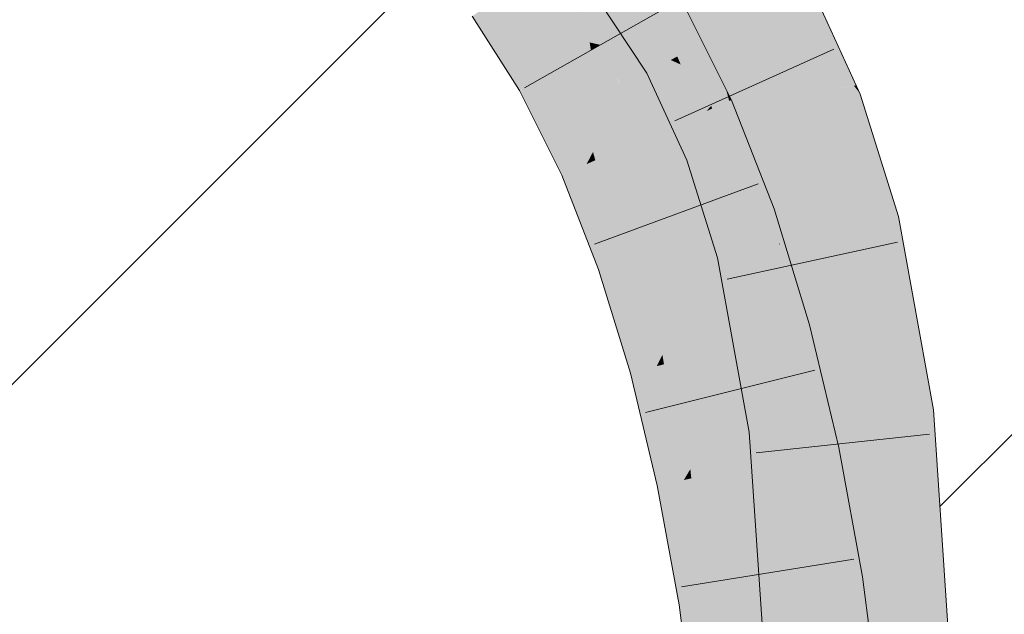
# Model space of a CAD drawing. Extents: x -720 to 300, y 62 to 1162.
# Tile 144 of 256: x 174.474 to 175.8, y 725.561 to 726.363. Entities that reach past the tile are written whole.
import ezdxf
from ezdxf.lldxf.tags import DXFTag

# ---------------------------------------------------------------- set-up
doc = ezdxf.new("R2010")
doc.units = 0
doc.layers.get('0').update_dxf_attribs({"lineweight": 13})
for name, color, linetype, lineweight, true_color in [('E_Detail_Beschriftung', 7, 'Continuous', 13, 0x009900), ('E_Detail_Wandschraffur', 7, 'Continuous', 5, 0xc0c0c0), ('E_Leerrohr 25-A06G93Y08I', 7, 'Continuous', 9, 0xff8000), ('E_Leerrohr 25-Shading', 7, 'Continuous', 9, 0xff8000)]:
    doc.layers.add(name, color=color, linetype=linetype, lineweight=lineweight, true_color=true_color)
doc.styles.get("Standard").update_dxf_attribs({"font": 'ARIALN.TTF'})
tags = doc.linetypes.add('fein_strichliert', pattern=[4, 1, -2, 1]).pattern_tags.tags
tags[8:9] = [DXFTag(74, 4), DXFTag(75, 0), DXFTag(340, '0'), DXFTag(46, 0.0), DXFTag(50, 0.0), DXFTag(44, 0.0), DXFTag(45, 0.0)]
tags[6:7] = [DXFTag(74, 4), DXFTag(75, 0), DXFTag(340, '0'), DXFTag(46, 0.0), DXFTag(50, 0.0), DXFTag(44, 0.0), DXFTag(45, 0.0)]
tags[4:5] = [DXFTag(74, 4), DXFTag(75, 0), DXFTag(340, '0'), DXFTag(46, 0.0), DXFTag(50, 0.0), DXFTag(44, 0.0), DXFTag(45, 0.0)]

# ---------------------------------------------------------------- blocks, each defined once
blk = doc.blocks.new('Shading-A06G93SJ8I', base_point=(174.2882, 726.756))
at = {"layer": 'E_Leerrohr 25-Shading', "color": 31, "true_color": 0xfabd7f}
for points in [[(175.4281, 726.351), (175.5055, 726.3937), (175.3511, 726.4677), (175.4216, 726.5211)], [(175.256, 726.4926), (175.1845, 726.4406), (175.3329, 726.3721), (175.256, 726.3286)], [(175.3786, 726.3236), (175.4281, 726.351), (175.3248, 726.4478), (175.3511, 726.4677)], [(175.3248, 726.4478), (175.3109, 726.4373), (175.3786, 726.3236), (175.3674, 726.3174)], [(175.1337, 726.3562), (175.1845, 726.4406), (175.1232, 726.3961)], [(175.1337, 726.3562), (175.2415, 726.3319), (175.1845, 726.4406), (175.237, 726.3583)], [(175.3674, 726.3174), (175.3109, 726.4373), (175.3595, 726.313), (175.2995, 726.4287)], [(175.3595, 726.313), (175.2995, 726.4287), (175.3562, 726.3112), (175.2919, 726.4229)], [(175.3508, 726.3082), (175.3508, 726.3082), (175.2806, 726.4144), (175.3404, 726.3328)], [(175.2806, 726.4144), (175.3404, 726.3328), (175.3242, 726.3668), (175.3312, 726.3546)], [(175.1232, 726.3961), (175.113, 726.3886), (175.1337, 726.3562)], [(175.4281, 726.351), (175.473, 726.2532), (175.5055, 726.3937), (175.5633, 726.2679)], [(175.3329, 726.3721), (175.256, 726.3286), (175.399, 726.2395), (175.3182, 726.2037)], [(175.179, 726.2852), (175.2432, 726.3214), (175.1337, 726.3562), (175.2415, 726.3319)], [(175.2415, 726.3319), (175.256, 726.3286), (175.237, 726.3583)], [(175.3404, 726.3328), (175.3562, 726.3112), (175.3312, 726.3546)], [(175.4281, 726.351), (175.3786, 726.3236), (175.473, 726.2532), (175.39, 726.2905)], [(175.2432, 726.3214), (175.256, 726.3286), (175.2415, 726.3319)], [(175.2631, 726.2166), (175.2882, 726.2639), (175.2432, 726.3214), (175.256, 726.3286)], [(175.3508, 726.3082), (175.3562, 726.3112), (175.3404, 726.3328)], [(175.246, 726.1844), (175.2631, 726.2166), (175.2136, 726.3047), (175.2432, 726.3214)], [(175.3641, 726.3022), (175.3595, 726.313), (175.3596, 726.3042), (175.3562, 726.3112)], [(175.3751, 726.2972), (175.3674, 726.3174), (175.3641, 726.3022), (175.3595, 726.313)], [(175.39, 726.2905), (175.3786, 726.3236), (175.3751, 726.2972), (175.3674, 726.3174)], [(175.179, 726.2852), (175.2374, 726.168), (175.2136, 726.3047), (175.246, 726.1844)], [(175.3562, 726.3112), (175.3508, 726.3082), (175.3596, 726.3042)], [(175.4067, 726.1862), (175.3981, 726.2161), (175.3508, 726.3082)], [(175.3508, 726.3082), (175.3981, 726.2161), (175.3922, 726.2361), (175.393, 726.2343)], [(175.3508, 726.3082), (175.3922, 726.2361), (175.3596, 726.3042)], [(175.3922, 726.2361), (175.3641, 726.3022), (175.3596, 726.3042)], [(175.416, 726.1898), (175.3751, 726.2972), (175.4124, 726.1884), (175.3641, 726.3022)], [(175.4238, 726.1927), (175.39, 726.2905), (175.416, 726.1898), (175.3751, 726.2972)], [(175.473, 726.2532), (175.39, 726.2905), (175.4796, 726.2141), (175.4238, 726.1927)], [(175.2969, 726.1943), (175.2882, 726.2639), (175.2697, 726.1823), (175.2631, 726.2166)], [(175.3182, 726.2037), (175.2882, 726.2639), (175.2969, 726.1943)], [(175.473, 726.2532), (175.4893, 726.2178), (175.5633, 726.2679), (175.5718, 726.2494)], [(175.4796, 726.2141), (175.4893, 726.2178), (175.473, 726.2532)], [(175.5357, 726.0696), (175.6219, 726.0894), (175.4893, 726.2178), (175.5718, 726.2494)], [(175.399, 726.2395), (175.3182, 726.2037), (175.4552, 726.0958), (175.3717, 726.0668)], [(175.3981, 726.2161), (175.4124, 726.1884), (175.393, 726.2343)], [(175.2697, 726.1823), (175.2631, 726.2166), (175.2491, 726.1732), (175.246, 726.1844)], [(175.4067, 726.1862), (175.4124, 726.1884), (175.3981, 726.2161)], [(175.4796, 726.2141), (175.4238, 726.1927), (175.4955, 726.0603), (175.4624, 726.0527)], [(175.4886, 726.2175), (175.4796, 726.2141), (175.4976, 726.0608), (175.493, 726.0845)], [(175.5155, 726.0649), (175.5357, 726.0696), (175.4886, 726.2175), (175.4893, 726.2178)], [(175.4886, 726.2175), (175.4976, 726.0608), (175.5155, 726.0649)], [(175.2961, 726.0554), (175.3118, 726.0903), (175.2697, 726.1823), (175.2969, 726.1943)], [(175.3118, 726.0903), (175.3389, 726.1508), (175.2969, 726.1943), (175.3182, 726.2037)], [(175.4624, 726.0527), (175.4238, 726.1927), (175.4588, 726.0518), (175.416, 726.1898)], [(175.246, 726.1844), (175.2374, 726.168), (175.2491, 726.1732)], [(175.2697, 726.1823), (175.2491, 726.1732), (175.2961, 726.0554), (175.2882, 726.0378)], [(175.4067, 726.1862), (175.443, 726.0927), (175.4124, 726.1884), (175.4405, 726.1087)], [(175.4496, 726.0497), (175.443, 726.0927), (175.4067, 726.1862)], [(175.4462, 726.0925), (175.416, 726.1898), (175.4124, 726.1884)], [(175.2491, 726.1732), (175.2374, 726.168), (175.2882, 726.0378)], [(175.3464, 726.058), (175.3389, 726.1508), (175.3178, 726.0481), (175.3118, 726.0903)], [(175.3717, 726.0668), (175.3389, 726.1508), (175.3464, 726.058)], [(175.443, 726.0927), (175.4588, 726.0518), (175.4405, 726.1087), (175.4462, 726.0925)], [(175.3178, 726.0481), (175.3118, 726.0903), (175.299, 726.0416), (175.2961, 726.0554)], [(175.4552, 726.0958), (175.3717, 726.0668), (175.5024, 725.942), (175.4171, 725.9188)], [(175.4496, 726.0497), (175.4588, 726.0518), (175.443, 726.0927)], [(175.5805, 725.8218), (175.6683, 725.8325), (175.5357, 726.0696), (175.6219, 726.0894)], [(175.493, 726.0845), (175.4955, 726.0603), (175.4976, 726.0608)], [(175.3571, 725.946), (175.3892, 726.0099), (175.3464, 726.058), (175.3717, 726.0668)], [(175.4955, 726.0603), (175.4624, 726.0527), (175.5038, 725.8555)], [(175.4976, 726.0608), (175.4955, 726.0603), (175.4978, 726.0598)], [(175.5298, 725.8157), (175.4978, 726.0598), (175.5007, 725.9326), (175.4955, 726.0603)], [(175.5166, 726.0551), (175.5155, 726.0649), (175.4978, 726.0598), (175.4976, 726.0608)], [(175.5432, 725.8173), (175.5166, 726.0551), (175.5298, 725.8157), (175.4978, 726.0598)], [(175.5357, 726.0696), (175.5155, 726.0649), (175.5394, 726.0494), (175.5166, 726.0551)], [(175.2961, 726.0554), (175.2882, 726.0378), (175.299, 726.0416)], [(175.3178, 726.0481), (175.299, 726.0416), (175.3395, 725.9111), (175.3318, 725.8957)], [(175.3395, 725.9111), (175.3571, 725.946), (175.3178, 726.0481), (175.3464, 726.058)], [(175.4496, 726.0497), (175.4733, 725.9922), (175.4588, 726.0518)], [(175.4896, 725.8801), (175.4496, 726.0497), (175.4927, 725.8116)], [(175.4496, 726.0497), (175.4896, 725.8801), (175.4733, 725.9922), (175.4884, 725.9083)], [(175.4733, 725.9922), (175.4624, 726.0527), (175.4588, 726.0518)], [(175.4866, 725.9374), (175.4624, 726.0527), (175.4733, 725.9922)], [(175.5394, 726.0494), (175.5166, 726.0551), (175.5609, 725.8194), (175.5432, 725.8173)], [(175.5609, 725.8194), (175.5805, 725.8218), (175.5394, 726.0494)], [(175.299, 726.0416), (175.2882, 726.0378), (175.3318, 725.8957)], [(175.3929, 725.9122), (175.3892, 726.0099), (175.3611, 725.9036), (175.3571, 725.946)], [(175.4171, 725.9188), (175.3892, 726.0099), (175.3929, 725.9122)], [(175.4872, 725.9346), (175.4866, 725.9374), (175.4884, 725.9083), (175.4733, 725.9922)], [(175.3611, 725.9036), (175.3571, 725.946), (175.3416, 725.8983), (175.3395, 725.9111)], [(175.5228, 725.8568), (175.5024, 725.942), (175.4334, 725.8507), (175.4171, 725.9188)], [(175.5055, 725.8127), (175.5038, 725.8555), (175.4884, 725.9083), (175.4872, 725.9346)], [(175.5191, 725.8143), (175.5007, 725.9326), (175.5136, 725.8137), (175.5031, 725.8713)], [(175.5298, 725.8157), (175.5007, 725.9326), (175.5191, 725.8143)], [(175.3964, 725.8438), (175.4171, 725.9188), (175.3929, 725.9122)], [(175.4171, 725.9188), (175.3964, 725.8438), (175.4303, 725.8456), (175.3989, 725.7934)], [(175.4171, 725.9188), (175.4303, 725.8456), (175.4302, 725.8639)], [(175.3395, 725.9111), (175.3318, 725.8957), (175.3416, 725.8983)], [(175.3757, 725.7692), (175.3611, 725.9036), (175.3684, 725.7424), (175.3416, 725.8983)], [(175.3929, 725.9122), (175.3611, 725.9036), (175.3964, 725.8438), (175.3757, 725.7692)], [(175.4896, 725.8801), (175.5055, 725.8127), (175.4884, 725.9083)], [(175.3416, 725.8983), (175.3318, 725.8957), (175.3684, 725.7424)], [(175.4928, 725.8112), (175.5055, 725.8127), (175.4927, 725.8116), (175.4896, 725.8801)], [(175.4303, 725.8456), (175.4334, 725.8507), (175.4302, 725.8639)], [(175.5136, 725.8137), (175.5031, 725.8713), (175.5126, 725.8136), (175.5038, 725.8555)], [(175.4397, 725.7574), (175.4334, 725.8507), (175.4308, 725.7556), (175.4303, 725.8456)], [(175.5414, 725.7788), (175.5228, 725.8568), (175.4549, 725.7606), (175.4334, 725.8507)], [(175.4549, 725.7606), (175.4334, 725.8507), (175.4397, 725.7574)], [(175.5038, 725.8555), (175.5055, 725.8127), (175.5126, 725.8136)], [(175.3989, 725.7934), (175.3964, 725.8438), (175.3771, 725.757), (175.3757, 725.7692)], [(175.4308, 725.7556), (175.4303, 725.8456), (175.4012, 725.7493), (175.3989, 725.7934)], [(175.5622, 725.7831), (175.5805, 725.8218), (175.5609, 725.8194)], [(175.5805, 725.8218), (175.5622, 725.7831), (175.599, 725.5475), (175.571, 725.5477)], [(175.599, 725.5475), (175.6873, 725.5467), (175.5805, 725.8218), (175.6683, 725.8325)], [(175.4928, 725.8112), (175.5032, 725.6579), (175.5055, 725.8127)], [(175.523, 725.7384), (175.5136, 725.8137), (175.5032, 725.6579), (175.5055, 725.8127)], [(175.5291, 725.7129), (175.5191, 725.8143), (175.5268, 725.7081), (175.5136, 725.8137)], [(175.5364, 725.7283), (175.5298, 725.8157), (175.5291, 725.7129), (175.5191, 725.8143)], [(175.5469, 725.7507), (175.5432, 725.8173), (175.5364, 725.7283), (175.5298, 725.8157)], [(175.5609, 725.8194), (175.5432, 725.8173), (175.5622, 725.7831), (175.5469, 725.7507)], [(175.4012, 725.7493), (175.3989, 725.7934), (175.3784, 725.7446), (175.3771, 725.757)], [(175.571, 725.5477), (175.5622, 725.7831), (175.5582, 725.5478), (175.5469, 725.7507)], [(175.3757, 725.7692), (175.3684, 725.7424), (175.3771, 725.757)], [(175.5414, 725.7788), (175.4549, 725.7606), (175.5729, 725.6064), (175.4855, 725.5931)], [(175.3771, 725.757), (175.3684, 725.7424), (175.3784, 725.7446)], [(175.4335, 725.5852), (175.4308, 725.7556), (175.4115, 725.5818), (175.4012, 725.7493)], [(175.4468, 725.5872), (175.4397, 725.7574), (175.4335, 725.5852), (175.4308, 725.7556)], [(175.4468, 725.5872), (175.4549, 725.7606), (175.4397, 725.7574)], [(175.4468, 725.5872), (175.4662, 725.5902), (175.4549, 725.7606), (175.4689, 725.6841)], [(175.3784, 725.7446), (175.3684, 725.7424), (175.3982, 725.5798)], [(175.4115, 725.5818), (175.4012, 725.7493), (175.3982, 725.5798), (175.3784, 725.7446)], [(175.5582, 725.5478), (175.5469, 725.7507), (175.5499, 725.5479), (175.5364, 725.7283)], [(175.523, 725.7384), (175.5032, 725.6579), (175.5201, 725.6938)], [(175.5268, 725.7081), (175.523, 725.7384), (175.5201, 725.6938)], [(175.5499, 725.5479), (175.5364, 725.7283), (175.5454, 725.5479), (175.5291, 725.7129)], [(175.5156, 725.6254), (175.5454, 725.5479), (175.5268, 725.7081), (175.5401, 725.6016)], [(175.5156, 725.6254), (175.5268, 725.7081), (175.5201, 725.6938)], [(175.5401, 725.6016), (175.5291, 725.7129), (175.5268, 725.7081)], [(175.5032, 725.6579), (175.5156, 725.6254), (175.5201, 725.6938)], [(175.4662, 725.5902), (175.4855, 725.5931), (175.4689, 725.6841)], [(175.5106, 725.5482), (175.5156, 725.6254), (175.5032, 725.6579)], [(175.5106, 725.5482), (175.5454, 725.5479), (175.5156, 725.6254)], [(175.5729, 725.6064), (175.4855, 725.5931), (175.6043, 725.3663), (175.5164, 725.3569)], [(175.4397, 725.3488), (175.4335, 725.5852), (175.4285, 725.3477), (175.4115, 725.5818)], [(175.4505, 725.35), (175.4468, 725.5872), (175.4397, 725.3488), (175.4335, 725.5852)], [(175.4505, 725.35), (175.462, 725.3512), (175.4468, 725.5872), (175.4662, 725.5902)], [(175.462, 725.3512), (175.5164, 725.3569), (175.4662, 725.5902), (175.4855, 725.5931)], [(175.4115, 725.5818), (175.3982, 725.5798), (175.4285, 725.3477)]]:
    blk.add_solid(points, dxfattribs=at)
at = {"layer": 'E_Leerrohr 25-Shading', "color": 43, "true_color": 0xd7ab7f}
for points in [[(175.322, 726.2923), (175.3508, 726.3082), (175.2632, 726.4012), (175.2806, 726.4144)], [(175.5249, 726.4044), (175.5055, 726.3937), (175.5798, 726.2968)], [(175.6007, 726.2741), (175.5375, 726.4114), (175.5798, 726.2968), (175.5249, 726.4044)], [(175.2514, 726.3923), (175.3187, 726.2905), (175.2632, 726.4012), (175.322, 726.2923)], [(175.5633, 726.2679), (175.592, 726.2727), (175.5055, 726.3937), (175.5798, 726.2968)], [(175.1337, 726.3562), (175.113, 726.3886), (175.1471, 726.2672), (175.0834, 726.3671)], [(175.3745, 726.2886), (175.3587, 726.3866), (175.3394, 726.3757)], [(175.4052, 726.2465), (175.4251, 726.2691), (175.3587, 726.3866), (175.3648, 726.3901)], [(175.3745, 726.2886), (175.399, 726.2395), (175.3587, 726.3866), (175.4052, 726.2465)], [(175.3329, 726.3721), (175.3745, 726.2886), (175.3394, 726.3757)], [(175.1726, 726.2816), (175.1337, 726.3562), (175.1557, 726.272), (175.1337, 726.3561)], [(175.1763, 726.2836), (175.179, 726.2852), (175.141, 726.342), (175.1337, 726.3562)], [(175.1337, 726.3561), (175.1471, 726.2672), (175.1557, 726.272)], [(175.1726, 726.2816), (175.1763, 726.2836), (175.141, 726.342)], [(175.341, 726.2418), (175.3508, 726.3082), (175.322, 726.2923)], [(175.341, 726.2418), (175.3725, 726.1732), (175.3508, 726.3082), (175.4067, 726.1862)], [(175.1763, 726.2836), (175.2289, 726.1642), (175.179, 726.2852), (175.2347, 726.1668)], [(175.2347, 726.1668), (175.2374, 726.168), (175.179, 726.2852)], [(175.3187, 726.2905), (175.341, 726.2418), (175.322, 726.2923)], [(175.592, 726.2727), (175.5975, 726.2736), (175.5798, 726.2968)], [(175.6007, 726.2741), (175.5798, 726.2968), (175.5975, 726.2736)], [(175.1557, 726.272), (175.1471, 726.2672), (175.1636, 726.2341)], [(175.2218, 726.1611), (175.1726, 726.2816), (175.1636, 726.2341), (175.1557, 726.272)], [(175.2218, 726.1611), (175.2289, 726.1642), (175.1726, 726.2816), (175.1763, 726.2836)], [(175.606, 726.2625), (175.5975, 726.2736), (175.5738, 726.2501), (175.5633, 726.2679)], [(175.5975, 726.2736), (175.606, 726.2625), (175.6007, 726.2741)], [(175.4295, 726.253), (175.4251, 726.2691), (175.4064, 726.2428), (175.4052, 726.2465)], [(175.4325, 726.2543), (175.4251, 726.2691), (175.4295, 726.253)], [(175.5633, 726.2679), (175.5718, 726.2494), (175.5738, 726.2501)], [(175.637, 726.0929), (175.6575, 726.0977), (175.5738, 726.2501), (175.606, 726.2625)], [(175.4052, 726.2465), (175.399, 726.2395), (175.4064, 726.2428)], [(175.464, 726.0989), (175.4295, 726.253), (175.4292, 726.1623), (175.4064, 726.2428)], [(175.4898, 726.1078), (175.4325, 726.2543), (175.464, 726.0989), (175.4295, 726.253)], [(175.5738, 726.2501), (175.5718, 726.2494), (175.6299, 726.0912), (175.5755, 726.2377)], [(175.5738, 726.2501), (175.6299, 726.0912), (175.637, 726.0929)], [(175.2218, 726.1611), (175.1636, 726.2341), (175.2039, 726.1532)], [(175.4064, 726.2428), (175.399, 726.2395), (175.4292, 726.1623)], [(175.5755, 726.2377), (175.6219, 726.0894), (175.6299, 726.0912)], [(175.4139, 726.0415), (175.4496, 726.0497), (175.3725, 726.1732), (175.4067, 726.1862)], [(175.2289, 726.1642), (175.271, 726.0319), (175.2347, 726.1668), (175.2802, 726.0351)], [(175.2347, 726.1668), (175.2802, 726.0351), (175.2374, 726.168), (175.2858, 726.037)], [(175.2858, 726.037), (175.2882, 726.0378), (175.2374, 726.168)], [(175.2218, 726.1611), (175.2039, 726.1532), (175.2642, 726.0295), (175.2536, 726.0258)], [(175.2642, 726.0295), (175.271, 726.0319), (175.2218, 726.1611), (175.2289, 726.1642)], [(175.464, 726.0989), (175.4292, 726.1623), (175.4552, 726.0958)], [(175.5024, 725.942), (175.4969, 726.0849), (175.464, 726.0989), (175.4898, 726.1078)], [(175.464, 726.0989), (175.4552, 726.0958), (175.4786, 726.0196)], [(175.5024, 725.942), (175.464, 726.0989), (175.4786, 726.0196)], [(175.6763, 725.8334), (175.6565, 725.9641), (175.6219, 726.0894), (175.6299, 726.0912)], [(175.6763, 725.8334), (175.6219, 726.0894), (175.6277, 726.0571)], [(175.6565, 725.9641), (175.637, 726.0929), (175.6299, 726.0912)], [(175.6984, 725.8361), (175.7046, 725.8369), (175.637, 726.0929), (175.6575, 726.0977)], [(175.6836, 725.8343), (175.637, 726.0929), (175.6565, 725.9641)], [(175.6836, 725.8343), (175.6893, 725.835), (175.637, 726.0929), (175.6393, 726.0833)], [(175.5377, 725.9516), (175.4969, 726.0849), (175.5147, 725.9453)], [(175.4969, 726.0849), (175.5024, 725.942), (175.5147, 725.9453)], [(175.6393, 726.0833), (175.6893, 725.835), (175.6747, 725.9354), (175.6937, 725.8355)], [(175.4564, 725.8068), (175.4928, 725.8112), (175.4139, 726.0415), (175.4496, 726.0497)], [(175.6277, 726.0571), (175.6683, 725.8325), (175.6763, 725.8334)], [(175.271, 726.0319), (175.3031, 725.8879), (175.2802, 726.0351), (175.3158, 725.8913)], [(175.3158, 725.8913), (175.3318, 725.8957), (175.2802, 726.0351), (175.2882, 726.0378)], [(175.2642, 726.0295), (175.2536, 726.0258), (175.3, 725.887), (175.2965, 725.886)], [(175.3, 725.887), (175.3031, 725.8879), (175.2642, 726.0295), (175.271, 726.0319)], [(175.6565, 725.9641), (175.6763, 725.8334), (175.6836, 725.8343)], [(175.5024, 725.942), (175.5228, 725.8568), (175.5147, 725.9453), (175.5232, 725.8568)], [(175.5232, 725.8568), (175.5598, 725.8593), (175.5147, 725.9453), (175.5377, 725.9516)], [(175.6747, 725.9354), (175.6937, 725.8355), (175.6882, 725.8788), (175.6959, 725.8358)], [(175.3031, 725.8879), (175.3, 725.887), (175.3129, 725.821)], [(175.3167, 725.8014), (175.3684, 725.7424), (175.3031, 725.8879), (175.3318, 725.8957)], [(175.3167, 725.8014), (175.3031, 725.8879), (175.3129, 725.821)], [(175.3, 725.887), (175.2965, 725.886), (175.3167, 725.8014)], [(175.6882, 725.8788), (175.6959, 725.8358), (175.6908, 725.8681), (175.6962, 725.8358)], [(175.6962, 725.8358), (175.6984, 725.8361), (175.6908, 725.8681)], [(175.5598, 725.8593), (175.5228, 725.8568), (175.5617, 725.8512), (175.5643, 725.8029)], [(175.5466, 725.7799), (175.5654, 725.7839), (175.5228, 725.8568), (175.5643, 725.8029)], [(175.5228, 725.8568), (175.5414, 725.7788), (175.5466, 725.7799)], [(175.5643, 725.8029), (175.5772, 725.7863), (175.5617, 725.8512)], [(175.6836, 725.8343), (175.6763, 725.8334), (175.6894, 725.7542), (175.6797, 725.7902)], [(175.6894, 725.7542), (175.6959, 725.7299), (175.6836, 725.8343), (175.6893, 725.835)], [(175.6893, 725.835), (175.6959, 725.7299), (175.6937, 725.8355), (175.7002, 725.7138)], [(175.6937, 725.8355), (175.7002, 725.7138), (175.6959, 725.8358), (175.7013, 725.7098)], [(175.7013, 725.7098), (175.7169, 725.6519), (175.6959, 725.8358), (175.6984, 725.8361)], [(175.6984, 725.8361), (175.7098, 725.7231), (175.7046, 725.8369), (175.7122, 725.7231)], [(175.6763, 725.8334), (175.6683, 725.8325), (175.6797, 725.7902)], [(175.6797, 725.7902), (175.6683, 725.8325), (175.6989, 725.5466), (175.6873, 725.5467)], [(175.4564, 725.8068), (175.5032, 725.6579), (175.4928, 725.8112)], [(175.3684, 725.7424), (175.3167, 725.8014), (175.3325, 725.7349)], [(175.5032, 725.6579), (175.4564, 725.8068), (175.5015, 725.5483), (175.474, 725.5485)], [(175.5654, 725.7839), (175.5772, 725.7863), (175.5643, 725.8029)], [(175.5881, 725.6088), (175.5772, 725.7863), (175.5466, 725.7799)], [(175.5881, 725.6088), (175.5924, 725.6094), (175.5772, 725.7863), (175.5912, 725.7097)], [(175.6894, 725.7542), (175.6797, 725.7902), (175.7042, 725.5466), (175.6989, 725.5466)], [(175.568, 725.6917), (175.5466, 725.7799), (175.5699, 725.6227), (175.5414, 725.7788)], [(175.3684, 725.7424), (175.3325, 725.7349), (175.3982, 725.5798), (175.362, 725.5743)], [(175.7042, 725.5466), (175.7076, 725.5465), (175.6894, 725.7542), (175.6959, 725.7299)], [(175.6959, 725.7299), (175.7076, 725.5465), (175.7002, 725.7138), (175.7092, 725.5465)], [(175.7098, 725.7231), (175.7169, 725.6519), (175.7122, 725.7231)], [(175.5924, 725.6094), (175.6091, 725.6119), (175.5912, 725.7097)], [(175.7002, 725.7138), (175.7049, 725.6271), (175.7013, 725.7098)], [(175.7049, 725.6271), (175.7169, 725.6519), (175.7013, 725.7098)], [(175.5881, 725.6088), (175.568, 725.6917), (175.5729, 725.6064), (175.5699, 725.6227)], [(175.5032, 725.6579), (175.5015, 725.5483), (175.5079, 725.5483)], [(175.5079, 725.5483), (175.5106, 725.5482), (175.5032, 725.6579)], [(175.7049, 725.6271), (175.7092, 725.5465), (175.7169, 725.6519), (175.724, 725.5464)], [(175.5921, 725.5862), (175.5881, 725.6088), (175.5905, 725.4717), (175.5729, 725.6064)], [(175.6407, 725.3701), (175.6091, 725.6119), (175.6308, 725.3691), (175.5881, 725.6088)], [(175.6308, 725.3691), (175.5921, 725.5862), (175.6043, 725.3663), (175.5905, 725.4717)], [(175.3982, 725.5798), (175.362, 725.5743), (175.4285, 725.3477), (175.3921, 725.3438)]]:
    blk.add_solid(points, dxfattribs=at)
blk = doc.blocks.new('Referenz-A06G93Y68I')
at = {"layer": 'E_Detail_Wandschraffur', "linetype": 'fein_strichliert', "ltscale": 0.13}
blk.add_line((173.9324, 725.34), (175.0255, 726.4331), dxfattribs=at)
at = {"layer": 'E_Detail_Wandschraffur', "linetype": 'ByBlock', "ltscale": 0.13}
blk.add_line((175.7133, 725.7067), (176.1973, 726.1907), dxfattribs=at)
at = {"layer": 'E_Leerrohr 25-A06G93Y08I', "linetype": 'Continuous', "ltscale": 0.13}
for p, q in [((175.606, 726.2624), (175.5375, 726.4114)), ((175.3187, 726.2905), (175.2514, 726.3923)), ((175.1536, 726.2708), (175.3583, 726.3864)), ((175.3648, 726.3901), (175.4325, 726.2543)), ((175.0834, 726.3671), (175.1471, 726.2672)), ((175.5703, 726.323), (175.3561, 726.2261)), ((175.3725, 726.1731), (175.3187, 726.2905)), ((175.1471, 726.2672), (175.2039, 726.1532)), ((175.6575, 726.0976), (175.606, 726.2624)), ((175.4325, 726.2543), (175.4898, 726.1078)), ((175.4139, 726.0415), (175.3725, 726.1731)), ((175.2039, 726.1532), (175.2536, 726.0258)), ((175.2482, 726.0601), (175.4686, 726.1416)), ((175.4898, 726.1078), (175.5377, 725.9516)), ((175.7046, 725.8368), (175.6575, 726.0976)), ((175.6563, 726.0627), (175.4266, 726.0131)), ((175.4564, 725.8068), (175.4139, 726.0415)), ((175.2536, 726.0258), (175.2965, 725.8861)), ((175.5377, 725.9516), (175.5772, 725.7863)), ((175.3167, 725.8333), (175.5447, 725.8902)), ((175.2965, 725.8861), (175.3325, 725.7349)), ((175.724, 725.5464), (175.7046, 725.8368)), ((175.474, 725.5485), (175.4564, 725.8068)), ((175.6994, 725.8039), (175.4657, 725.779)), ((175.5772, 725.7863), (175.6091, 725.612)), ((175.3325, 725.7349), (175.362, 725.5743)), ((175.3652, 725.5984), (175.5972, 725.6356)), ((175.6091, 725.612), (175.6407, 725.3701)), ((175.362, 725.5743), (175.3921, 725.3438))]:
    blk.add_line(p, q, dxfattribs=at)
at = {"layer": 'E_Detail_Beschriftung', "linetype": 'Continuous', "ltscale": 0.13, "insert": (168.0037, 726.2805), "char_height": 1.4, "attachment_point": 1}
blk.add_mtext('{\\fArial Narrow;Endtülle}', dxfattribs=at)

msp = doc.modelspace()

# ---------------------------------------------------------------- block references
at = {"color": 8, "lineweight": 25, "ltscale": 0.25, "true_color": 0x808080}
msp.add_blockref('Referenz-A06G93Y68I', (0, 0), dxfattribs=at)
msp.add_blockref('Shading-A06G93SJ8I', (174.2882, 726.756))

doc.saveas('drawing.dxf')
